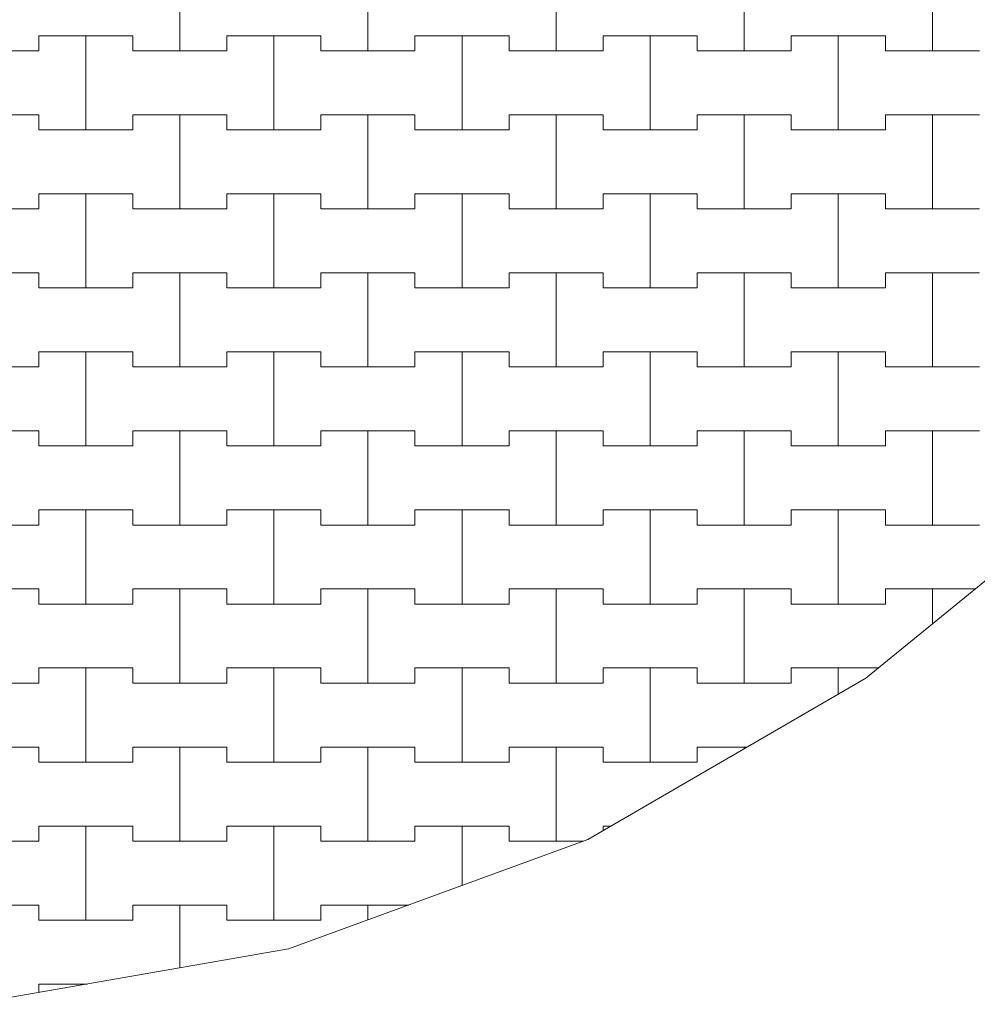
# Model space of a CAD drawing. Header units: millimetres. Extents: x 2826 to 3034, y 1533 to 1590.
# Tile 73 of 248: x 2944.45 to 2945.72, y 1565.46 to 1566.77. Entities that reach past the tile are written whole.
import ezdxf
from ezdxf.enums import TextEntityAlignment as Align

# ---------------------------------------------------------------- set-up
doc = ezdxf.new("R2010")
doc.units = ezdxf.units.MM
doc.layers.add('_Caneta_No__220', color=7, linetype='Continuous', lineweight=15, true_color=0x8a8a8a)
doc.styles.add('ESTILO_GERADO_2', font='arial.ttf')

# ---------------------------------------------------------------- blocks, each defined once
blk = doc.blocks.new('A$Cf44ad3b2')
at = {"layer": '_Caneta_No__220'}
for p, q in [((36.8637, 33.431), (36.8637, 33.556)), ((36.8637, 33.556), (36.8637, 33.431)), ((37.1137, 33.431), (37.1137, 33.556)), ((37.1137, 33.556), (37.1137, 33.431)), ((37.3637, 33.431), (37.3637, 33.556)), ((37.3637, 33.556), (37.3637, 33.431)), ((37.6137, 33.431), (37.6137, 33.556)), ((37.6137, 33.556), (37.6137, 33.431)), ((37.8637, 33.431), (37.8637, 33.556)), ((37.8637, 33.556), (37.8637, 33.431)), ((36.6762, 33.431), (36.6762, 33.451)), ((36.6762, 33.451), (36.6762, 33.431)), ((36.6762, 33.451), (36.7387, 33.451)), ((36.6762, 33.451), (36.8012, 33.451)), ((36.7387, 33.451), (36.8012, 33.451)), ((36.7387, 33.326), (36.7387, 33.451)), ((36.7387, 33.451), (36.7387, 33.326)), ((36.8012, 33.451), (36.8012, 33.431)), ((36.8012, 33.431), (36.8012, 33.451)), ((36.9262, 33.431), (36.9262, 33.451)), ((36.9262, 33.451), (36.9262, 33.431)), ((36.9262, 33.451), (36.9887, 33.451)), ((36.9262, 33.451), (37.0512, 33.451)), ((36.9887, 33.451), (37.0512, 33.451)), ((36.9887, 33.326), (36.9887, 33.451)), ((36.9887, 33.451), (36.9887, 33.326)), ((37.0512, 33.451), (37.0512, 33.431)), ((37.0512, 33.431), (37.0512, 33.451)), ((37.1762, 33.431), (37.1762, 33.451)), ((37.1762, 33.451), (37.1762, 33.431)), ((37.1762, 33.451), (37.2387, 33.451)), ((37.1762, 33.451), (37.3012, 33.451)), ((37.2387, 33.451), (37.3012, 33.451)), ((37.2387, 33.326), (37.2387, 33.451)), ((37.2387, 33.451), (37.2387, 33.326)), ((37.3012, 33.451), (37.3012, 33.431)), ((37.3012, 33.431), (37.3012, 33.451)), ((37.4262, 33.431), (37.4262, 33.451)), ((37.4262, 33.451), (37.4262, 33.431)), ((37.4262, 33.451), (37.4887, 33.451)), ((37.4262, 33.451), (37.5512, 33.451)), ((37.4887, 33.451), (37.5512, 33.451)), ((37.4887, 33.326), (37.4887, 33.451)), ((37.4887, 33.451), (37.4887, 33.326)), ((37.5512, 33.451), (37.5512, 33.431)), ((37.5512, 33.431), (37.5512, 33.451)), ((37.6762, 33.431), (37.6762, 33.451)), ((37.6762, 33.451), (37.6762, 33.431)), ((37.6762, 33.451), (37.7387, 33.451)), ((37.6762, 33.451), (37.8012, 33.451)), ((37.7387, 33.451), (37.8012, 33.451)), ((37.7387, 33.326), (37.7387, 33.451)), ((37.7387, 33.451), (37.7387, 33.326)), ((37.8012, 33.451), (37.8012, 33.431)), ((37.8012, 33.431), (37.8012, 33.451)), ((36.5512, 33.431), (36.6762, 33.431)), ((36.6137, 33.431), (36.6762, 33.431)), ((36.8012, 33.431), (36.8637, 33.431)), ((36.8012, 33.431), (36.9262, 33.431)), ((36.8637, 33.431), (36.9262, 33.431)), ((37.0512, 33.431), (37.1137, 33.431)), ((37.0512, 33.431), (37.1762, 33.431)), ((37.1137, 33.431), (37.1762, 33.431)), ((37.3012, 33.431), (37.3637, 33.431)), ((37.3012, 33.431), (37.4262, 33.431)), ((37.3637, 33.431), (37.4262, 33.431)), ((37.5512, 33.431), (37.6137, 33.431)), ((37.5512, 33.431), (37.6762, 33.431)), ((37.6137, 33.431), (37.6762, 33.431)), ((37.8012, 33.431), (37.8637, 33.431)), ((37.8012, 33.431), (37.9262, 33.431)), ((37.8637, 33.431), (37.9262, 33.431)), ((36.5512, 33.346), (36.6762, 33.346)), ((36.6137, 33.346), (36.6762, 33.346)), ((36.6762, 33.346), (36.6762, 33.326)), ((36.6762, 33.326), (36.6762, 33.346)), ((36.8012, 33.326), (36.8012, 33.346)), ((36.8012, 33.346), (36.8012, 33.326)), ((36.8012, 33.346), (36.8637, 33.346)), ((36.8012, 33.346), (36.9262, 33.346)), ((36.8637, 33.346), (36.9262, 33.346)), ((36.8637, 33.221), (36.8637, 33.346)), ((36.8637, 33.346), (36.8637, 33.221)), ((36.9262, 33.346), (36.9262, 33.326)), ((36.9262, 33.326), (36.9262, 33.346)), ((37.0512, 33.326), (37.0512, 33.346)), ((37.0512, 33.346), (37.0512, 33.326)), ((37.0512, 33.346), (37.1137, 33.346)), ((37.0512, 33.346), (37.1762, 33.346)), ((37.1137, 33.346), (37.1762, 33.346)), ((37.1137, 33.221), (37.1137, 33.346)), ((37.1137, 33.346), (37.1137, 33.221)), ((37.1762, 33.346), (37.1762, 33.326)), ((37.1762, 33.326), (37.1762, 33.346)), ((37.3012, 33.326), (37.3012, 33.346)), ((37.3012, 33.346), (37.3012, 33.326)), ((37.3012, 33.346), (37.3637, 33.346)), ((37.3012, 33.346), (37.4262, 33.346)), ((37.3637, 33.346), (37.4262, 33.346)), ((37.3637, 33.221), (37.3637, 33.346)), ((37.3637, 33.346), (37.3637, 33.221)), ((37.4262, 33.346), (37.4262, 33.326)), ((37.4262, 33.326), (37.4262, 33.346)), ((37.5512, 33.326), (37.5512, 33.346)), ((37.5512, 33.346), (37.5512, 33.326)), ((37.5512, 33.346), (37.6137, 33.346)), ((37.5512, 33.346), (37.6762, 33.346)), ((37.6137, 33.346), (37.6762, 33.346)), ((37.6137, 33.221), (37.6137, 33.346)), ((37.6137, 33.346), (37.6137, 33.221)), ((37.6762, 33.346), (37.6762, 33.326)), ((37.6762, 33.326), (37.6762, 33.346)), ((37.8012, 33.326), (37.8012, 33.346)), ((37.8012, 33.346), (37.8012, 33.326)), ((37.8012, 33.346), (37.8637, 33.346)), ((37.8012, 33.346), (37.9262, 33.346)), ((37.8637, 33.346), (37.9262, 33.346)), ((37.8637, 33.221), (37.8637, 33.346)), ((37.8637, 33.346), (37.8637, 33.221)), ((36.6762, 33.326), (36.7387, 33.326)), ((36.6762, 33.326), (36.8012, 33.326)), ((36.7387, 33.326), (36.8012, 33.326)), ((36.9262, 33.326), (36.9887, 33.326)), ((36.9262, 33.326), (37.0512, 33.326)), ((36.9887, 33.326), (37.0512, 33.326)), ((37.1762, 33.326), (37.2387, 33.326)), ((37.1762, 33.326), (37.3012, 33.326)), ((37.2387, 33.326), (37.3012, 33.326)), ((37.4262, 33.326), (37.4887, 33.326)), ((37.4262, 33.326), (37.5512, 33.326)), ((37.4887, 33.326), (37.5512, 33.326)), ((37.6762, 33.326), (37.7387, 33.326)), ((37.6762, 33.326), (37.8012, 33.326)), ((37.7387, 33.326), (37.8012, 33.326)), ((36.6762, 33.221), (36.6762, 33.241)), ((36.6762, 33.241), (36.6762, 33.221)), ((36.6762, 33.241), (36.7387, 33.241)), ((36.6762, 33.241), (36.8012, 33.241)), ((36.7387, 33.241), (36.8012, 33.241)), ((36.7387, 33.116), (36.7387, 33.241)), ((36.7387, 33.241), (36.7387, 33.116)), ((36.8012, 33.241), (36.8012, 33.221)), ((36.8012, 33.221), (36.8012, 33.241)), ((36.9262, 33.221), (36.9262, 33.241)), ((36.9262, 33.241), (36.9262, 33.221)), ((36.9262, 33.241), (36.9887, 33.241)), ((36.9262, 33.241), (37.0512, 33.241)), ((36.9887, 33.241), (37.0512, 33.241)), ((36.9887, 33.116), (36.9887, 33.241)), ((36.9887, 33.241), (36.9887, 33.116)), ((37.0512, 33.241), (37.0512, 33.221)), ((37.0512, 33.221), (37.0512, 33.241)), ((37.1762, 33.221), (37.1762, 33.241)), ((37.1762, 33.241), (37.1762, 33.221)), ((37.1762, 33.241), (37.2387, 33.241)), ((37.1762, 33.241), (37.3012, 33.241)), ((37.2387, 33.241), (37.3012, 33.241)), ((37.2387, 33.116), (37.2387, 33.241)), ((37.2387, 33.241), (37.2387, 33.116)), ((37.3012, 33.241), (37.3012, 33.221)), ((37.3012, 33.221), (37.3012, 33.241)), ((37.4262, 33.221), (37.4262, 33.241)), ((37.4262, 33.241), (37.4262, 33.221)), ((37.4262, 33.241), (37.4887, 33.241)), ((37.4262, 33.241), (37.5512, 33.241)), ((37.4887, 33.241), (37.5512, 33.241)), ((37.4887, 33.116), (37.4887, 33.241)), ((37.4887, 33.241), (37.4887, 33.116)), ((37.5512, 33.241), (37.5512, 33.221)), ((37.5512, 33.221), (37.5512, 33.241)), ((37.6762, 33.221), (37.6762, 33.241)), ((37.6762, 33.241), (37.6762, 33.221)), ((37.6762, 33.241), (37.7387, 33.241)), ((37.6762, 33.241), (37.8012, 33.241)), ((37.7387, 33.241), (37.8012, 33.241)), ((37.7387, 33.116), (37.7387, 33.241)), ((37.7387, 33.241), (37.7387, 33.116)), ((37.8012, 33.241), (37.8012, 33.221)), ((37.8012, 33.221), (37.8012, 33.241)), ((36.5512, 33.221), (36.6762, 33.221)), ((36.6137, 33.221), (36.6762, 33.221)), ((36.8012, 33.221), (36.8637, 33.221)), ((36.8012, 33.221), (36.9262, 33.221)), ((36.8637, 33.221), (36.9262, 33.221)), ((37.0512, 33.221), (37.1137, 33.221)), ((37.0512, 33.221), (37.1762, 33.221)), ((37.1137, 33.221), (37.1762, 33.221)), ((37.3012, 33.221), (37.3637, 33.221)), ((37.3012, 33.221), (37.4262, 33.221)), ((37.3637, 33.221), (37.4262, 33.221)), ((37.5512, 33.221), (37.6137, 33.221)), ((37.5512, 33.221), (37.6762, 33.221)), ((37.6137, 33.221), (37.6762, 33.221)), ((37.8012, 33.221), (37.8637, 33.221)), ((37.8012, 33.221), (37.9262, 33.221)), ((37.8637, 33.221), (37.9262, 33.221)), ((36.5512, 33.136), (36.6762, 33.136)), ((36.6137, 33.136), (36.6762, 33.136)), ((36.6762, 33.136), (36.6762, 33.116)), ((36.6762, 33.116), (36.6762, 33.136)), ((36.8012, 33.116), (36.8012, 33.136)), ((36.8012, 33.136), (36.8012, 33.116)), ((36.8012, 33.136), (36.8637, 33.136)), ((36.8012, 33.136), (36.9262, 33.136)), ((36.8637, 33.136), (36.9262, 33.136)), ((36.8637, 33.011), (36.8637, 33.136)), ((36.8637, 33.136), (36.8637, 33.011)), ((36.9262, 33.136), (36.9262, 33.116)), ((36.9262, 33.116), (36.9262, 33.136)), ((37.0512, 33.116), (37.0512, 33.136)), ((37.0512, 33.136), (37.0512, 33.116)), ((37.0512, 33.136), (37.1137, 33.136)), ((37.0512, 33.136), (37.1762, 33.136)), ((37.1137, 33.136), (37.1762, 33.136)), ((37.1137, 33.011), (37.1137, 33.136)), ((37.1137, 33.136), (37.1137, 33.011)), ((37.1762, 33.136), (37.1762, 33.116)), ((37.1762, 33.116), (37.1762, 33.136)), ((37.3012, 33.116), (37.3012, 33.136)), ((37.3012, 33.136), (37.3012, 33.116)), ((37.3012, 33.136), (37.3637, 33.136)), ((37.3012, 33.136), (37.4262, 33.136)), ((37.3637, 33.136), (37.4262, 33.136)), ((37.3637, 33.011), (37.3637, 33.136)), ((37.3637, 33.136), (37.3637, 33.011)), ((37.4262, 33.136), (37.4262, 33.116)), ((37.4262, 33.116), (37.4262, 33.136)), ((37.5512, 33.116), (37.5512, 33.136)), ((37.5512, 33.136), (37.5512, 33.116)), ((37.5512, 33.136), (37.6137, 33.136)), ((37.5512, 33.136), (37.6762, 33.136)), ((37.6137, 33.136), (37.6762, 33.136)), ((37.6137, 33.011), (37.6137, 33.136)), ((37.6137, 33.136), (37.6137, 33.011)), ((37.6762, 33.136), (37.6762, 33.116)), ((37.6762, 33.116), (37.6762, 33.136)), ((37.8012, 33.116), (37.8012, 33.136)), ((37.8012, 33.136), (37.8012, 33.116)), ((37.8012, 33.136), (37.8637, 33.136)), ((37.8012, 33.136), (37.9262, 33.136)), ((37.8637, 33.136), (37.9262, 33.136)), ((37.8637, 33.011), (37.8637, 33.136)), ((37.8637, 33.136), (37.8637, 33.011)), ((36.6762, 33.116), (36.7387, 33.116)), ((36.6762, 33.116), (36.8012, 33.116)), ((36.7387, 33.116), (36.8012, 33.116)), ((36.9262, 33.116), (36.9887, 33.116)), ((36.9262, 33.116), (37.0512, 33.116)), ((36.9887, 33.116), (37.0512, 33.116)), ((37.1762, 33.116), (37.2387, 33.116)), ((37.1762, 33.116), (37.3012, 33.116)), ((37.2387, 33.116), (37.3012, 33.116)), ((37.4262, 33.116), (37.4887, 33.116)), ((37.4262, 33.116), (37.5512, 33.116)), ((37.4887, 33.116), (37.5512, 33.116)), ((37.6762, 33.116), (37.7387, 33.116)), ((37.6762, 33.116), (37.8012, 33.116)), ((37.7387, 33.116), (37.8012, 33.116)), ((36.6762, 33.011), (36.6762, 33.031)), ((36.6762, 33.031), (36.6762, 33.011)), ((36.6762, 33.031), (36.7387, 33.031)), ((36.6762, 33.031), (36.8012, 33.031)), ((36.7387, 33.031), (36.8012, 33.031)), ((36.7387, 32.906), (36.7387, 33.031)), ((36.7387, 33.031), (36.7387, 32.906)), ((36.8012, 33.031), (36.8012, 33.011)), ((36.8012, 33.011), (36.8012, 33.031)), ((36.9262, 33.011), (36.9262, 33.031)), ((36.9262, 33.031), (36.9262, 33.011)), ((36.9262, 33.031), (36.9887, 33.031)), ((36.9262, 33.031), (37.0512, 33.031)), ((36.9887, 33.031), (37.0512, 33.031)), ((36.9887, 32.906), (36.9887, 33.031)), ((36.9887, 33.031), (36.9887, 32.906)), ((37.0512, 33.031), (37.0512, 33.011)), ((37.0512, 33.011), (37.0512, 33.031)), ((37.1762, 33.011), (37.1762, 33.031)), ((37.1762, 33.031), (37.1762, 33.011)), ((37.1762, 33.031), (37.2387, 33.031)), ((37.1762, 33.031), (37.3012, 33.031)), ((37.2387, 33.031), (37.3012, 33.031)), ((37.2387, 32.906), (37.2387, 33.031)), ((37.2387, 33.031), (37.2387, 32.906)), ((37.3012, 33.031), (37.3012, 33.011)), ((37.3012, 33.011), (37.3012, 33.031)), ((37.4262, 33.011), (37.4262, 33.031)), ((37.4262, 33.031), (37.4262, 33.011)), ((37.4262, 33.031), (37.4887, 33.031)), ((37.4262, 33.031), (37.5512, 33.031)), ((37.4887, 33.031), (37.5512, 33.031)), ((37.4887, 32.906), (37.4887, 33.031)), ((37.4887, 33.031), (37.4887, 32.906)), ((37.5512, 33.031), (37.5512, 33.011)), ((37.5512, 33.011), (37.5512, 33.031)), ((37.6762, 33.011), (37.6762, 33.031)), ((37.6762, 33.031), (37.6762, 33.011)), ((37.6762, 33.031), (37.7387, 33.031)), ((37.6762, 33.031), (37.8012, 33.031)), ((37.7387, 33.031), (37.8012, 33.031)), ((37.7387, 32.906), (37.7387, 33.031)), ((37.7387, 33.031), (37.7387, 32.906)), ((37.8012, 33.031), (37.8012, 33.011)), ((37.8012, 33.011), (37.8012, 33.031)), ((36.5512, 33.011), (36.6762, 33.011)), ((36.6137, 33.011), (36.6762, 33.011)), ((36.8012, 33.011), (36.8637, 33.011)), ((36.8012, 33.011), (36.9262, 33.011)), ((36.8637, 33.011), (36.9262, 33.011)), ((37.0512, 33.011), (37.1137, 33.011)), ((37.0512, 33.011), (37.1762, 33.011)), ((37.1137, 33.011), (37.1762, 33.011)), ((37.3012, 33.011), (37.3637, 33.011)), ((37.3012, 33.011), (37.4262, 33.011)), ((37.3637, 33.011), (37.4262, 33.011)), ((37.5512, 33.011), (37.6137, 33.011)), ((37.5512, 33.011), (37.6762, 33.011)), ((37.6137, 33.011), (37.6762, 33.011)), ((37.8012, 33.011), (37.8637, 33.011)), ((37.8012, 33.011), (37.9262, 33.011)), ((37.8637, 33.011), (37.9262, 33.011)), ((36.5512, 32.926), (36.6762, 32.926)), ((36.6137, 32.926), (36.6762, 32.926)), ((36.6762, 32.926), (36.6762, 32.906)), ((36.6762, 32.906), (36.6762, 32.926)), ((36.8012, 32.906), (36.8012, 32.926)), ((36.8012, 32.926), (36.8012, 32.906)), ((36.8012, 32.926), (36.8637, 32.926)), ((36.8012, 32.926), (36.9262, 32.926)), ((36.8637, 32.926), (36.9262, 32.926)), ((36.8637, 32.801), (36.8637, 32.926)), ((36.8637, 32.926), (36.8637, 32.801)), ((36.9262, 32.926), (36.9262, 32.906)), ((36.9262, 32.906), (36.9262, 32.926)), ((37.0512, 32.906), (37.0512, 32.926)), ((37.0512, 32.926), (37.0512, 32.906)), ((37.0512, 32.926), (37.1137, 32.926)), ((37.0512, 32.926), (37.1762, 32.926)), ((37.1137, 32.926), (37.1762, 32.926)), ((37.1137, 32.801), (37.1137, 32.926)), ((37.1137, 32.926), (37.1137, 32.801)), ((37.1762, 32.926), (37.1762, 32.906)), ((37.1762, 32.906), (37.1762, 32.926)), ((37.3012, 32.906), (37.3012, 32.926)), ((37.3012, 32.926), (37.3012, 32.906)), ((37.3012, 32.926), (37.3637, 32.926)), ((37.3012, 32.926), (37.4262, 32.926)), ((37.3637, 32.926), (37.4262, 32.926)), ((37.3637, 32.801), (37.3637, 32.926)), ((37.3637, 32.926), (37.3637, 32.801)), ((37.4262, 32.926), (37.4262, 32.906)), ((37.4262, 32.906), (37.4262, 32.926)), ((37.5512, 32.906), (37.5512, 32.926)), ((37.5512, 32.926), (37.5512, 32.906)), ((37.5512, 32.926), (37.6137, 32.926)), ((37.5512, 32.926), (37.6762, 32.926)), ((37.6137, 32.926), (37.6762, 32.926)), ((37.6137, 32.801), (37.6137, 32.926)), ((37.6137, 32.926), (37.6137, 32.801)), ((37.6762, 32.926), (37.6762, 32.906)), ((37.6762, 32.906), (37.6762, 32.926)), ((37.8012, 32.906), (37.8012, 32.926)), ((37.8012, 32.926), (37.8012, 32.906)), ((37.8012, 32.926), (37.8637, 32.926)), ((37.8012, 32.926), (37.9262, 32.926)), ((37.8637, 32.926), (37.9262, 32.926)), ((37.8637, 32.801), (37.8637, 32.926)), ((37.8637, 32.926), (37.8637, 32.801)), ((36.6762, 32.906), (36.7387, 32.906)), ((36.6762, 32.906), (36.8012, 32.906)), ((36.7387, 32.906), (36.8012, 32.906)), ((36.9262, 32.906), (36.9887, 32.906)), ((36.9262, 32.906), (37.0512, 32.906)), ((36.9887, 32.906), (37.0512, 32.906)), ((37.1762, 32.906), (37.2387, 32.906)), ((37.1762, 32.906), (37.3012, 32.906)), ((37.2387, 32.906), (37.3012, 32.906)), ((37.4262, 32.906), (37.4887, 32.906)), ((37.4262, 32.906), (37.5512, 32.906)), ((37.4887, 32.906), (37.5512, 32.906)), ((37.6762, 32.906), (37.7387, 32.906)), ((37.6762, 32.906), (37.8012, 32.906)), ((37.7387, 32.906), (37.8012, 32.906)), ((36.6762, 32.801), (36.6762, 32.821)), ((36.6762, 32.821), (36.6762, 32.801)), ((36.6762, 32.821), (36.7387, 32.821)), ((36.6762, 32.821), (36.8012, 32.821)), ((36.7387, 32.821), (36.8012, 32.821)), ((36.7387, 32.696), (36.7387, 32.821)), ((36.7387, 32.821), (36.7387, 32.696)), ((36.8012, 32.821), (36.8012, 32.801)), ((36.8012, 32.801), (36.8012, 32.821)), ((36.9262, 32.801), (36.9262, 32.821)), ((36.9262, 32.821), (36.9262, 32.801)), ((36.9262, 32.821), (36.9887, 32.821)), ((36.9262, 32.821), (37.0512, 32.821)), ((36.9887, 32.821), (37.0512, 32.821)), ((36.9887, 32.696), (36.9887, 32.821)), ((36.9887, 32.821), (36.9887, 32.696)), ((37.0512, 32.821), (37.0512, 32.801)), ((37.0512, 32.801), (37.0512, 32.821)), ((37.1762, 32.801), (37.1762, 32.821)), ((37.1762, 32.821), (37.1762, 32.801)), ((37.1762, 32.821), (37.2387, 32.821)), ((37.1762, 32.821), (37.3012, 32.821)), ((37.2387, 32.821), (37.3012, 32.821)), ((37.2387, 32.696), (37.2387, 32.821)), ((37.2387, 32.821), (37.2387, 32.696)), ((37.3012, 32.821), (37.3012, 32.801)), ((37.3012, 32.801), (37.3012, 32.821)), ((37.4262, 32.801), (37.4262, 32.821)), ((37.4262, 32.821), (37.4262, 32.801)), ((37.4262, 32.821), (37.4887, 32.821)), ((37.4262, 32.821), (37.5512, 32.821)), ((37.4887, 32.821), (37.5512, 32.821)), ((37.4887, 32.696), (37.4887, 32.821)), ((37.4887, 32.821), (37.4887, 32.696)), ((37.5512, 32.821), (37.5512, 32.801)), ((37.5512, 32.801), (37.5512, 32.821)), ((37.6762, 32.801), (37.6762, 32.821)), ((37.6762, 32.821), (37.6762, 32.801)), ((37.6762, 32.821), (37.7387, 32.821)), ((37.6762, 32.821), (37.8012, 32.821)), ((37.7387, 32.821), (37.8012, 32.821)), ((37.7387, 32.696), (37.7387, 32.821)), ((37.7387, 32.821), (37.7387, 32.696)), ((37.8012, 32.821), (37.8012, 32.801)), ((37.8012, 32.801), (37.8012, 32.821)), ((36.5512, 32.801), (36.6762, 32.801)), ((36.6137, 32.801), (36.6762, 32.801)), ((36.8012, 32.801), (36.8637, 32.801)), ((36.8012, 32.801), (36.9262, 32.801)), ((36.8637, 32.801), (36.9262, 32.801)), ((37.0512, 32.801), (37.1137, 32.801)), ((37.0512, 32.801), (37.1762, 32.801)), ((37.1137, 32.801), (37.1762, 32.801)), ((37.3012, 32.801), (37.3637, 32.801)), ((37.3012, 32.801), (37.4262, 32.801)), ((37.3637, 32.801), (37.4262, 32.801)), ((37.5512, 32.801), (37.6137, 32.801)), ((37.5512, 32.801), (37.6762, 32.801)), ((37.6137, 32.801), (37.6762, 32.801)), ((37.8012, 32.801), (37.8637, 32.801)), ((37.8012, 32.801), (37.9262, 32.801)), ((37.8637, 32.801), (37.9262, 32.801)), ((36.5512, 32.716), (36.6762, 32.716)), ((36.6137, 32.716), (36.6762, 32.716)), ((36.6762, 32.716), (36.6762, 32.696)), ((36.6762, 32.696), (36.6762, 32.716)), ((36.8012, 32.696), (36.8012, 32.716)), ((36.8012, 32.716), (36.8012, 32.696)), ((36.8012, 32.716), (36.8637, 32.716)), ((36.8012, 32.716), (36.9262, 32.716)), ((36.8637, 32.716), (36.9262, 32.716)), ((36.8637, 32.591), (36.8637, 32.716)), ((36.8637, 32.716), (36.8637, 32.591)), ((36.9262, 32.716), (36.9262, 32.696)), ((36.9262, 32.696), (36.9262, 32.716)), ((37.0512, 32.696), (37.0512, 32.716)), ((37.0512, 32.716), (37.0512, 32.696)), ((37.0512, 32.716), (37.1137, 32.716)), ((37.0512, 32.716), (37.1762, 32.716)), ((37.1137, 32.716), (37.1762, 32.716)), ((37.1137, 32.591), (37.1137, 32.716)), ((37.1137, 32.716), (37.1137, 32.591)), ((37.1762, 32.716), (37.1762, 32.696)), ((37.1762, 32.696), (37.1762, 32.716)), ((37.3012, 32.696), (37.3012, 32.716)), ((37.3012, 32.716), (37.3012, 32.696)), ((37.3012, 32.716), (37.3637, 32.716)), ((37.3012, 32.716), (37.4262, 32.716)), ((37.3637, 32.716), (37.4262, 32.716)), ((37.3637, 32.591), (37.3637, 32.716)), ((37.3637, 32.716), (37.3637, 32.591)), ((37.4262, 32.716), (37.4262, 32.696)), ((37.4262, 32.696), (37.4262, 32.716)), ((37.5512, 32.696), (37.5512, 32.716)), ((37.5512, 32.716), (37.5512, 32.696)), ((37.5512, 32.716), (37.6137, 32.716)), ((37.5512, 32.716), (37.6762, 32.716)), ((37.6137, 32.716), (37.6762, 32.716)), ((37.6137, 32.591), (37.6137, 32.716)), ((37.6137, 32.716), (37.6137, 32.591)), ((37.6762, 32.716), (37.6762, 32.696)), ((37.6762, 32.696), (37.6762, 32.716)), ((37.8012, 32.696), (37.8012, 32.716)), ((37.8012, 32.716), (37.8012, 32.696)), ((37.8012, 32.716), (37.8637, 32.716)), ((37.8012, 32.716), (37.9207, 32.716)), ((37.8637, 32.716), (37.9207, 32.716)), ((37.8637, 32.6696), (37.8637, 32.716)), ((37.8637, 32.716), (37.8637, 32.6696)), ((36.6762, 32.696), (36.7387, 32.696)), ((36.6762, 32.696), (36.8012, 32.696)), ((36.7387, 32.696), (36.8012, 32.696)), ((36.9262, 32.696), (36.9887, 32.696)), ((36.9262, 32.696), (37.0512, 32.696)), ((36.9887, 32.696), (37.0512, 32.696)), ((37.1762, 32.696), (37.2387, 32.696)), ((37.1762, 32.696), (37.3012, 32.696)), ((37.2387, 32.696), (37.3012, 32.696)), ((37.4262, 32.696), (37.4887, 32.696)), ((37.4262, 32.696), (37.5512, 32.696)), ((37.4887, 32.696), (37.5512, 32.696)), ((37.6762, 32.696), (37.7387, 32.696)), ((37.6762, 32.696), (37.8012, 32.696)), ((37.7387, 32.696), (37.8012, 32.696)), ((36.6762, 32.591), (36.6762, 32.611)), ((36.6762, 32.611), (36.6762, 32.591)), ((36.6762, 32.611), (36.7387, 32.611)), ((36.6762, 32.611), (36.8012, 32.611)), ((36.7387, 32.611), (36.8012, 32.611)), ((36.7387, 32.486), (36.7387, 32.611)), ((36.7387, 32.611), (36.7387, 32.486)), ((36.8012, 32.611), (36.8012, 32.591)), ((36.8012, 32.591), (36.8012, 32.611)), ((36.9262, 32.591), (36.9262, 32.611)), ((36.9262, 32.611), (36.9262, 32.591)), ((36.9262, 32.611), (36.9887, 32.611)), ((36.9262, 32.611), (37.0512, 32.611)), ((36.9887, 32.611), (37.0512, 32.611)), ((36.9887, 32.486), (36.9887, 32.611)), ((36.9887, 32.611), (36.9887, 32.486)), ((37.0512, 32.611), (37.0512, 32.591)), ((37.0512, 32.591), (37.0512, 32.611)), ((37.1762, 32.591), (37.1762, 32.611)), ((37.1762, 32.611), (37.1762, 32.591)), ((37.1762, 32.611), (37.2387, 32.611)), ((37.1762, 32.611), (37.3012, 32.611)), ((37.2387, 32.611), (37.3012, 32.611)), ((37.2387, 32.486), (37.2387, 32.611)), ((37.2387, 32.611), (37.2387, 32.486)), ((37.3012, 32.611), (37.3012, 32.591)), ((37.3012, 32.591), (37.3012, 32.611)), ((37.4262, 32.591), (37.4262, 32.611)), ((37.4262, 32.611), (37.4262, 32.591)), ((37.4262, 32.611), (37.4887, 32.611)), ((37.4262, 32.611), (37.5512, 32.611)), ((37.4887, 32.611), (37.5512, 32.611)), ((37.4887, 32.486), (37.4887, 32.611)), ((37.4887, 32.611), (37.4887, 32.486)), ((37.5512, 32.611), (37.5512, 32.591)), ((37.5512, 32.591), (37.5512, 32.611)), ((37.6762, 32.591), (37.6762, 32.611)), ((37.6762, 32.611), (37.6762, 32.591)), ((37.6762, 32.611), (37.7387, 32.611)), ((37.6762, 32.611), (37.7919, 32.611)), ((37.7387, 32.611), (37.7919, 32.611)), ((37.7387, 32.5763), (37.7387, 32.611)), ((37.7387, 32.611), (37.7387, 32.5763)), ((36.5512, 32.591), (36.6762, 32.591)), ((36.6137, 32.591), (36.6762, 32.591)), ((36.8012, 32.591), (36.8637, 32.591)), ((36.8012, 32.591), (36.9262, 32.591)), ((36.8637, 32.591), (36.9262, 32.591)), ((37.0512, 32.591), (37.1137, 32.591)), ((37.0512, 32.591), (37.1762, 32.591)), ((37.1137, 32.591), (37.1762, 32.591)), ((37.3012, 32.591), (37.3637, 32.591)), ((37.3012, 32.591), (37.4262, 32.591)), ((37.3637, 32.591), (37.4262, 32.591)), ((37.5512, 32.591), (37.6137, 32.591)), ((37.5512, 32.591), (37.6762, 32.591)), ((37.6137, 32.591), (37.6762, 32.591)), ((36.5512, 32.506), (36.6762, 32.506)), ((36.6137, 32.506), (36.6762, 32.506)), ((36.6762, 32.506), (36.6762, 32.486)), ((36.6762, 32.486), (36.6762, 32.506)), ((36.8012, 32.486), (36.8012, 32.506)), ((36.8012, 32.506), (36.8012, 32.486)), ((36.8012, 32.506), (36.8637, 32.506)), ((36.8012, 32.506), (36.9262, 32.506)), ((36.8637, 32.506), (36.9262, 32.506)), ((36.8637, 32.381), (36.8637, 32.506)), ((36.8637, 32.506), (36.8637, 32.381)), ((36.9262, 32.506), (36.9262, 32.486)), ((36.9262, 32.486), (36.9262, 32.506)), ((37.0512, 32.486), (37.0512, 32.506)), ((37.0512, 32.506), (37.0512, 32.486)), ((37.0512, 32.506), (37.1137, 32.506)), ((37.0512, 32.506), (37.1762, 32.506)), ((37.1137, 32.506), (37.1762, 32.506)), ((37.1137, 32.381), (37.1137, 32.506)), ((37.1137, 32.506), (37.1137, 32.381)), ((37.1762, 32.506), (37.1762, 32.486)), ((37.1762, 32.486), (37.1762, 32.506)), ((37.3012, 32.486), (37.3012, 32.506)), ((37.3012, 32.506), (37.3012, 32.486)), ((37.3012, 32.506), (37.3637, 32.506)), ((37.3012, 32.506), (37.4262, 32.506)), ((37.3637, 32.506), (37.4262, 32.506)), ((37.3637, 32.381), (37.3637, 32.506)), ((37.3637, 32.506), (37.3637, 32.381)), ((37.4262, 32.506), (37.4262, 32.486)), ((37.4262, 32.486), (37.4262, 32.506)), ((37.5512, 32.486), (37.5512, 32.506)), ((37.5512, 32.506), (37.5512, 32.486)), ((37.5512, 32.506), (37.6137, 32.506)), ((37.5512, 32.506), (37.6177, 32.506)), ((37.6137, 32.506), (37.6177, 32.506)), ((37.6137, 32.5037), (37.6137, 32.506)), ((37.6137, 32.506), (37.6137, 32.5037)), ((36.6762, 32.486), (36.7387, 32.486)), ((36.6762, 32.486), (36.8012, 32.486)), ((36.7387, 32.486), (36.8012, 32.486)), ((36.9262, 32.486), (36.9887, 32.486)), ((36.9262, 32.486), (37.0512, 32.486)), ((36.9887, 32.486), (37.0512, 32.486)), ((37.1762, 32.486), (37.2387, 32.486)), ((37.1762, 32.486), (37.3012, 32.486)), ((37.2387, 32.486), (37.3012, 32.486)), ((37.4262, 32.486), (37.4887, 32.486)), ((37.4262, 32.486), (37.5512, 32.486)), ((37.4887, 32.486), (37.5512, 32.486)), ((36.6762, 32.381), (36.6762, 32.401)), ((36.6762, 32.401), (36.6762, 32.381)), ((36.6762, 32.401), (36.7387, 32.401)), ((36.6762, 32.401), (36.8012, 32.401)), ((36.7387, 32.401), (36.8012, 32.401)), ((36.7387, 32.276), (36.7387, 32.401)), ((36.7387, 32.401), (36.7387, 32.276)), ((36.8012, 32.401), (36.8012, 32.381)), ((36.8012, 32.381), (36.8012, 32.401)), ((36.9262, 32.381), (36.9262, 32.401)), ((36.9262, 32.401), (36.9262, 32.381)), ((36.9262, 32.401), (36.9887, 32.401)), ((36.9262, 32.401), (37.0512, 32.401)), ((36.9887, 32.401), (37.0512, 32.401)), ((36.9887, 32.276), (36.9887, 32.401)), ((36.9887, 32.401), (36.9887, 32.276)), ((37.0512, 32.401), (37.0512, 32.381)), ((37.0512, 32.381), (37.0512, 32.401)), ((37.1762, 32.381), (37.1762, 32.401)), ((37.1762, 32.401), (37.1762, 32.381)), ((37.1762, 32.401), (37.2387, 32.401)), ((37.1762, 32.401), (37.3012, 32.401)), ((37.2387, 32.401), (37.3012, 32.401)), ((37.2387, 32.322), (37.2387, 32.401)), ((37.2387, 32.401), (37.2387, 32.322)), ((37.3012, 32.401), (37.3012, 32.381)), ((37.3012, 32.381), (37.3012, 32.401)), ((37.4262, 32.3949), (37.4262, 32.401)), ((37.4262, 32.401), (37.4262, 32.3949)), ((37.4262, 32.401), (37.4368, 32.401)), ((37.4262, 32.401), (37.4368, 32.401)), ((36.5512, 32.381), (36.6762, 32.381)), ((36.6137, 32.381), (36.6762, 32.381)), ((36.8012, 32.381), (36.8637, 32.381)), ((36.8012, 32.381), (36.9262, 32.381)), ((36.8637, 32.381), (36.9262, 32.381)), ((37.0512, 32.381), (37.1137, 32.381)), ((37.0512, 32.381), (37.1762, 32.381)), ((37.1137, 32.381), (37.1762, 32.381)), ((37.3012, 32.381), (37.3637, 32.381)), ((37.3012, 32.381), (37.4003, 32.381)), ((37.3637, 32.381), (37.4003, 32.381)), ((36.5512, 32.296), (36.6762, 32.296)), ((36.6137, 32.296), (36.6762, 32.296)), ((36.6762, 32.296), (36.6762, 32.276)), ((36.6762, 32.276), (36.6762, 32.296)), ((36.8012, 32.276), (36.8012, 32.296)), ((36.8012, 32.296), (36.8012, 32.276)), ((36.8012, 32.296), (36.8637, 32.296)), ((36.8012, 32.296), (36.9262, 32.296)), ((36.8637, 32.296), (36.9262, 32.296)), ((36.8637, 32.2125), (36.8637, 32.296)), ((36.8637, 32.296), (36.8637, 32.2125)), ((36.9262, 32.296), (36.9262, 32.276)), ((36.9262, 32.276), (36.9262, 32.296)), ((37.0512, 32.276), (37.0512, 32.296)), ((37.0512, 32.296), (37.0512, 32.276)), ((37.0512, 32.296), (37.1137, 32.296)), ((37.0512, 32.296), (37.1678, 32.296)), ((37.1137, 32.296), (37.1678, 32.296)), ((37.1137, 32.2763), (37.1137, 32.296)), ((37.1137, 32.296), (37.1137, 32.2763)), ((36.6762, 32.276), (36.7387, 32.276)), ((36.6762, 32.276), (36.8012, 32.276)), ((36.7387, 32.276), (36.8012, 32.276)), ((36.9262, 32.276), (36.9887, 32.276)), ((36.9262, 32.276), (37.0512, 32.276)), ((36.9887, 32.276), (37.0512, 32.276)), ((36.6762, 32.1798), (36.6762, 32.191)), ((36.6762, 32.191), (36.6762, 32.1798)), ((36.6762, 32.191), (36.7387, 32.191)), ((36.6762, 32.191), (36.7405, 32.191)), ((36.7387, 32.191), (36.7405, 32.191)), ((36.7387, 32.1907), (36.7387, 32.191)), ((36.7387, 32.191), (36.7387, 32.1907))]:
    blk.add_line(p, q, dxfattribs=at)
for points in [[(39.458, 33.4386), (39.1634, 33.4102), (38.8752, 33.3388), (38.6003, 33.2212), (38.3448, 33.0619), (37.7753, 32.5975), (37.4059, 32.3831), (37.0082, 32.2377), (36.5937, 32.1655), (36.1741, 32.1641), (35.7593, 32.2317), (35.3609, 32.3728), (34.9881, 32.5791)], [(39.458, 33.4386), (39.1634, 33.4102), (38.8752, 33.3388), (38.6003, 33.2212), (38.3448, 33.0619), (37.7753, 32.5975), (37.4059, 32.3831), (37.0082, 32.2377), (36.5937, 32.1655), (36.1741, 32.1641), (35.7593, 32.2317), (35.3609, 32.3728), (34.9881, 32.5791), (34.5558, 32.9288), (34.4214, 33.0273), (34.2442, 33.1333), (34.0179, 33.2294), (33.9601, 33.2502), (33.7594, 33.3025), (33.7232, 33.3106), (33.6392, 33.3214), (33.4196, 33.3362), (32.7497, 33.2592)]]:
    blk.add_lwpolyline(points, dxfattribs=at)
at = {"layer": '_Caneta_No__220', "style": 'ESTILO_GERADO_2'}
for p in [(50.2713, 22.5674), (50.8713, 22.5674)]:
    blk.add_attdef('txt', text='', height=0.12, dxfattribs=at).set_placement(p, align=Align.MIDDLE_CENTER)
blk.add_attdef('txt', text='', height=0.12, rotation=90, dxfattribs=at).set_placement((17.1363, 18.425), align=Align.MIDDLE_CENTER)

msp = doc.modelspace()

# ---------------------------------------------------------------- block references
msp.add_blockref('A$Cf44ad3b2', (2907.7964, 1533.293))

doc.saveas('drawing.dxf')
